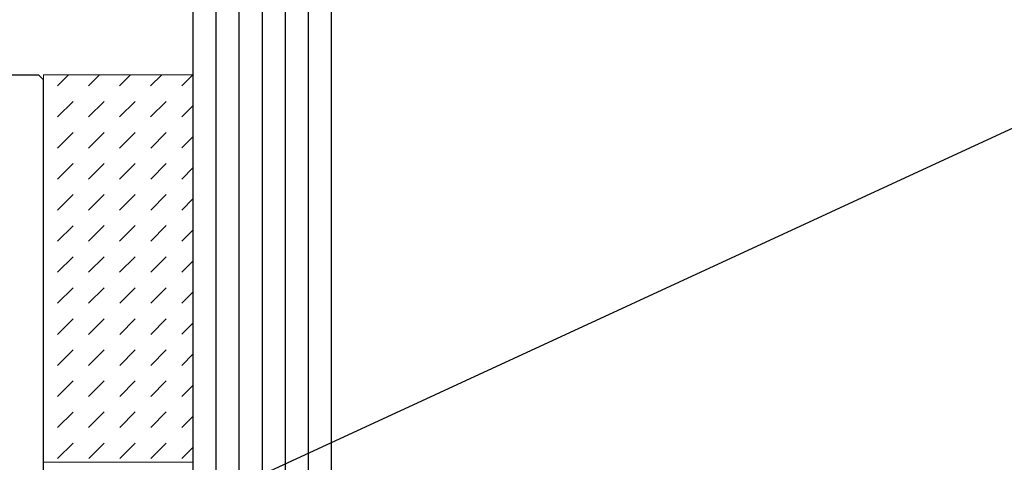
# Model space of a CAD drawing. Header units: millimetres. Extents: x -637441 to -130928, y -380379 to -53767.
# Tile 179 of 256: x -352152 to -351938, y -155818 to -155722. Entities that reach past the tile are written whole.
import ezdxf

# ---------------------------------------------------------------- set-up
doc = ezdxf.new("R2010")
doc.units = ezdxf.units.MM
doc.header["$LTSCALE"] = 10
for name, color, linetype, lineweight in [('CKTEXTY_MALE', 7, 'Continuous', 25), ('MB-kreskowanie', 8, 'Continuous', 5), ('MB-uszczelki_tworzywa', 8, 'Continuous', 9)]:
    doc.layers.add(name, color=color, linetype=linetype, lineweight=lineweight)
doc.layers.add('CrossSectionsGlass', color=4, linetype='Continuous')
doc.layers.add('CrossSectionsProfils', color=7, linetype='Continuous')
doc.styles.get("Standard").update_dxf_attribs({"font": 'simplex.shx', "width": 0.8})
doc.dimstyles.new('normální', dxfattribs={"dimscale": 50, "dimtxt": 2.5, "dimasz": 2.5, "dimexe": 1.768, "dimexo": 5, "dimtad": 1, "dimrnd": 1, "dimtxsty": 'Standard', "dimblk1": 'OBLIQUE', "dimblk2": 'OBLIQUE', "dimsah": 1, "dimcen": 2.5, "dimdle": 1.8, "dimadec": 0, "dimazin": 0, "dimtfac": 1, "dimtix": 1, "dimtmove": 2, "dimatfit": 3, "dimfxl": 1, "dimarcsym": 0})

# ---------------------------------------------------------------- blocks, each defined once
blk = doc.blocks.new('_OBLIQUE')
at = {"color": 0, "linetype": 'ByBlock'}
blk.add_line((-0.5, -0.5), (0.5, 0.5), dxfattribs=at)

msp = doc.modelspace()

# ---------------------------------------------------------------- linework, layer by layer
at = {"layer": 'CrossSectionsGlass', "color": 1}
for p, q in [((-352109.083, -155895.009), (-352109.083, -152394.236)), ((-352104.083, -155895.009), (-352104.083, -152394.236)), ((-352099.083, -155895.009), (-352099.083, -152394.236)), ((-352094.083, -155895.009), (-352094.083, -152394.236)), ((-352089.083, -155895.009), (-352089.083, -152394.236)), ((-352114.083, -155892.509), (-352114.083, -152396.736)), ((-352084.083, -155892.509), (-352084.083, -152396.736))]:
    msp.add_line(p, q, dxfattribs=at)
at = {"layer": 'CrossSectionsProfils', "color": 6}
for points in [[(-352146.583, -155735.509), (-352147.582, -155734.509), (-352155.583, -155734.509)], [(-352156.583, -155834.509), (-352131.583, -155834.509), (-352129.083, -155837.009), (-352129.083, -155892.009), (-352126.583, -155894.509), (-352123.583, -155894.509), (-352121.083, -155892.009), (-352121.083, -155830.509), (-352126.083, -155825.509), (-352144.083, -155825.509), (-352146.583, -155823.009), (-352146.583, -155735.509)]]:
    msp.add_lwpolyline(points, dxfattribs=at)
at = {"layer": 'MB-kreskowanie', "color": 7}
for p, q in [((-352141.121, -155734.449), (-352143.521, -155736.851)), ((-352134.388, -155734.449), (-352136.786, -155736.849)), ((-352127.655, -155734.449), (-352130.05, -155736.846)), ((-352120.922, -155734.449), (-352123.315, -155736.844)), ((-352114.189, -155734.449), (-352116.58, -155736.842)), ((-352140.152, -155740.217), (-352143.519, -155743.586)), ((-352133.417, -155740.215), (-352136.783, -155743.584)), ((-352126.682, -155740.213), (-352130.048, -155743.582)), ((-352119.947, -155740.211), (-352123.313, -155743.579)), ((-352114.083, -155741.08), (-352116.578, -155743.577)), ((-352140.15, -155746.953), (-352143.516, -155750.321)), ((-352133.415, -155746.95), (-352136.781, -155750.319)), ((-352126.679, -155746.948), (-352130.046, -155750.317)), ((-352119.944, -155746.946), (-352123.311, -155750.314)), ((-352114.083, -155747.818), (-352116.576, -155750.312)), ((-352140.148, -155753.688), (-352143.514, -155757.057)), ((-352133.412, -155753.685), (-352136.779, -155757.054)), ((-352126.677, -155753.683), (-352130.044, -155757.052)), ((-352119.942, -155753.681), (-352123.308, -155757.05)), ((-352114.083, -155754.555), (-352116.573, -155757.047)), ((-352140.145, -155760.423), (-352143.512, -155763.792)), ((-352133.41, -155760.421), (-352136.777, -155763.789)), ((-352126.675, -155760.418), (-352130.041, -155763.787)), ((-352119.94, -155760.416), (-352123.306, -155763.785)), ((-352114.083, -155761.293), (-352116.571, -155763.783)), ((-352140.143, -155767.158), (-352143.509, -155770.527)), ((-352133.408, -155767.156), (-352136.774, -155770.525)), ((-352126.673, -155767.154), (-352130.039, -155770.522)), ((-352119.937, -155767.151), (-352123.304, -155770.52)), ((-352114.083, -155768.03), (-352116.569, -155770.518)), ((-352140.141, -155773.893), (-352143.507, -155777.262)), ((-352133.406, -155773.891), (-352136.772, -155777.26)), ((-352126.67, -155773.889), (-352130.037, -155777.258)), ((-352119.935, -155773.886), (-352123.302, -155777.255)), ((-352114.083, -155774.768), (-352116.566, -155777.253)), ((-352140.138, -155780.629), (-352143.505, -155783.997)), ((-352133.403, -155780.626), (-352136.77, -155783.995)), ((-352126.668, -155780.624), (-352130.034, -155783.993)), ((-352119.933, -155780.622), (-352123.299, -155783.99)), ((-352114.083, -155781.505), (-352116.564, -155783.988)), ((-352140.136, -155787.364), (-352143.503, -155790.732)), ((-352133.401, -155787.361), (-352136.767, -155790.73)), ((-352126.666, -155787.359), (-352130.032, -155790.728)), ((-352119.931, -155787.357), (-352123.297, -155790.726)), ((-352114.083, -155788.243), (-352116.562, -155790.723)), ((-352140.134, -155794.099), (-352143.5, -155797.468)), ((-352133.399, -155794.097), (-352136.765, -155797.465)), ((-352126.663, -155794.094), (-352130.03, -155797.463)), ((-352119.928, -155794.092), (-352123.295, -155797.461)), ((-352114.083, -155794.98), (-352116.56, -155797.459)), ((-352140.132, -155800.834), (-352143.498, -155804.203)), ((-352133.396, -155800.832), (-352136.763, -155804.201)), ((-352126.661, -155800.83), (-352130.028, -155804.198)), ((-352119.926, -155800.827), (-352123.292, -155804.196)), ((-352114.083, -155801.717), (-352116.557, -155804.194)), ((-352140.129, -155807.569), (-352143.496, -155810.938)), ((-352133.394, -155807.567), (-352136.761, -155810.936)), ((-352126.659, -155807.565), (-352130.025, -155810.933)), ((-352119.924, -155807.562), (-352123.29, -155810.931)), ((-352114.083, -155808.455), (-352116.555, -155810.929)), ((-352140.127, -155814.304), (-352143.493, -155817.673)), ((-352133.392, -155814.302), (-352136.758, -155817.671)), ((-352126.657, -155814.3), (-352130.023, -155817.669)), ((-352119.921, -155814.298), (-352123.288, -155817.666)), ((-352114.083, -155815.192), (-352116.553, -155817.664))]:
    msp.add_line(p, q, dxfattribs=at)
at = {"layer": 'MB-uszczelki_tworzywa', "color": 7}
msp.add_lwpolyline([(-352146.583, -155734.449), (-352146.583, -155818.449), (-352114.083, -155818.449), (-352114.083, -155734.449)], close=True, dxfattribs=at)

# ---------------------------------------------------------------- leaders
at = {"layer": 'CKTEXTY_MALE'}
msp.add_leader([(-352432.122, -155974.688), (-351724.631, -155648.329)], dimstyle='normální', override={"dimgap": 0.625, "dimtad": 0}, dxfattribs=at)

doc.saveas('drawing.dxf')
